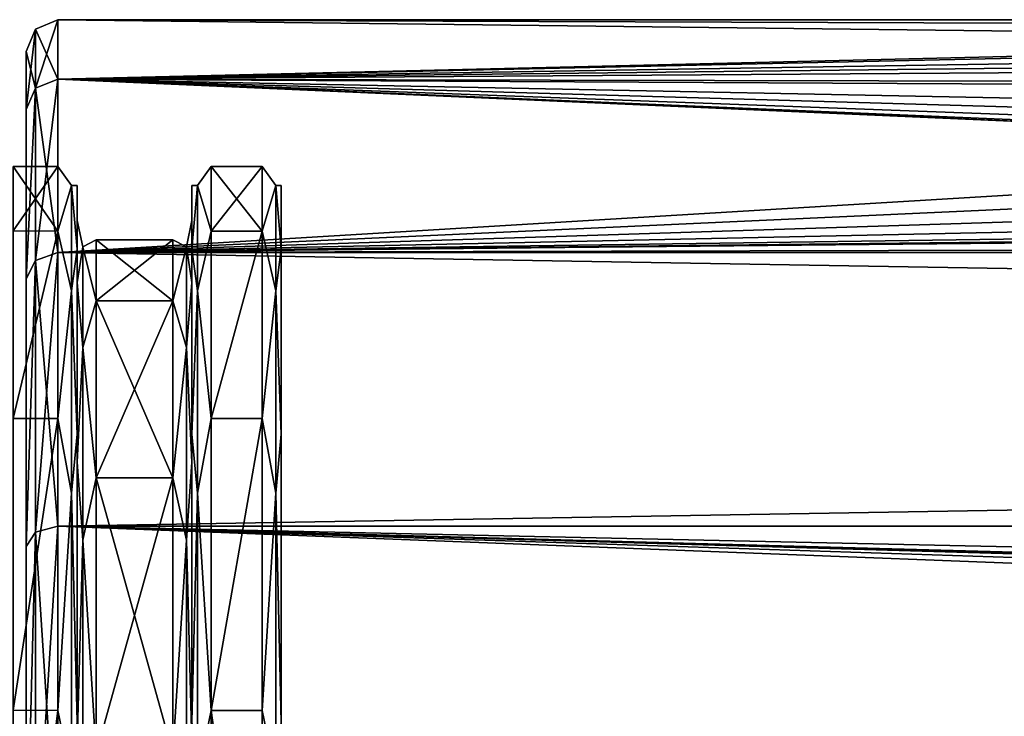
# Model space of a CAD drawing. Header units: metres. Extents: x -150 to 307, y -550 to 84.
# Tile 46 of 256: x -128 to -113, y 12 to 23. Entities that reach past the tile are written whole.
import ezdxf

# ---------------------------------------------------------------- set-up
doc = ezdxf.new("R2010")
doc.units = ezdxf.units.M
doc.layers.add('solid_26006363', color=7, linetype='CONTINUOUS')

msp = doc.modelspace()

# ---------------------------------------------------------------- linework, layer by layer
at = {"layer": 'solid_26006363'}
for points in [[(-127.853554, 21.927824, 6.43859), (-127.5, 22.068336, 6.479857), (-127.5, 23)], [(-127.853554, 22.853554, 0), (-127.5, 23), (-127.5, 22.068336, -6.479855)], [(-127.853554, 21.927824, 6.43859), (-127.5, 23), (-127.853554, 22.853554, 0)], [(-88.578697, 23), (-127.5, 23), (-127.5, 22.068336, 6.479857)], [(-88.42868, 22.926409, 1.838418), (-88.578697, 23), (-127.5, 22.068336, 6.479857)], [(-88.295029, 22.862494, -2.511255), (-127.5, 23), (-88.578697, 23)], [(-88.295029, 22.862494, -2.511255), (-87.578217, 22.528618, -4.632646), (-127.5, 23)], [(-127.5, 22.068336, -6.479855), (-127.5, 23), (-87.578217, 22.528618, -4.632646)], [(-127.853554, 22.853554, 0), (-128, 22.5), (-128, 21.594103, 6.315067)], [(-127.853554, 22.853554, 0), (-127.853554, 21.927824, -6.43859), (-128, 22.5)], [(-127.853554, 21.927824, 6.43859), (-127.853554, 22.853554, 0), (-128, 21.594103, 6.315067)], [(-127.853554, 22.853554, 0), (-127.5, 22.068336, -6.479855), (-127.853554, 21.927824, -6.43859)], [(-87.958252, 22.703939, 3.678468), (-88.42868, 22.926409, 1.838418), (-127.5, 22.068336, 6.479857)], [(-87.153206, 22.338711, 5.475581), (-87.958252, 22.703939, 3.678468), (-127.5, 22.068336, 6.479857)], [(-127.5, 22.068336, -6.479855), (-87.578217, 22.528618, -4.632646), (-86.332825, 21.985415, -6.755856)], [(-128, -21.594101, 6.315068), (-128, 21.594103, 6.315067), (-128, 22.5)], [(-128, -22.5), (-128, -21.594101, 6.315068), (-128, 22.5)], [(-128, 21.594101, -6.315068), (-128, -22.5), (-128, 22.5)], [(-127.853554, 21.927824, -6.43859), (-128, 21.594101, -6.315068), (-128, 22.5)], [(-86.013222, 21.855797, 7.164089), (-87.153206, 22.338711, 5.475581), (-127.5, 22.068336, 6.479857)], [(-127.853554, 19.225632, 12.355564), (-127.5, 19.348827, 12.434744), (-127.5, 22.068336, 6.479857)], [(-127.853554, 19.225632, 12.355564), (-127.5, 22.068336, 6.479857), (-127.853554, 21.927824, 6.43859)], [(-127.853554, 21.927824, -6.43859), (-127.5, 22.068336, -6.479855), (-127.5, 19.348829, -12.434743)], [(-86.013222, 21.855797, 7.164089), (-127.5, 22.068336, 6.479857), (-127.5, 19.348827, 12.434744)], [(-127.5, 22.068336, -6.479855), (-77.987602, 19.894249, -11.542047), (-77.358452, 19.859394, -11.601915)], [(-127.5, 19.348829, -12.434743), (-127.5, 22.068336, -6.479855), (-77.358452, 19.859394, -11.601915)], [(-127.5, 22.068336, -6.479855), (-79.283829, 20.025074, -11.31355), (-77.987602, 19.894249, -11.542047)], [(-127.5, 22.068336, -6.479855), (-81.158112, 20.344267, -10.728971), (-79.283829, 20.025074, -11.31355)], [(-127.5, 22.068336, -6.479855), (-82.866928, 20.768049, -9.883732), (-81.158112, 20.344267, -10.728971)], [(-127.5, 22.068336, -6.479855), (-84.280968, 21.211716, -8.891745), (-82.866928, 20.768049, -9.883732)], [(-127.5, 22.068336, -6.479855), (-86.332825, 21.985415, -6.755856), (-84.280968, 21.211716, -8.891745)], [(-127.853554, 21.927824, 6.43859), (-128, 21.594103, 6.315067), (-128, 18.936674, 12.151123)], [(-127.853554, 19.225632, 12.355564), (-127.853554, 21.927824, 6.43859), (-128, 18.936674, 12.151123)], [(-127.853554, 21.927824, -6.43859), (-128, 18.93664, -12.151176), (-128, 21.594101, -6.315068)], [(-127.853554, 21.927824, -6.43859), (-127.853554, 19.225632, -12.355564), (-128, 18.93664, -12.151176)], [(-127.853554, 21.927824, -6.43859), (-127.5, 19.348829, -12.434743), (-127.853554, 19.225632, -12.355564)], [(-84.566467, 21.309757, 8.654144), (-86.013222, 21.855797, 7.164089), (-127.5, 19.348827, 12.434744)], [(-128, -18.93664, 12.151176), (-128, 18.936674, 12.151123), (-128, 21.594103, 6.315067)], [(-128, -21.594101, 6.315068), (-128, -18.93664, 12.151176), (-128, 21.594103, 6.315067)], [(-128, 21.594101, -6.315068), (-128, -21.594103, -6.315067), (-128, -22.5)], [(-128, 21.594101, -6.315068), (-128, 18.93664, -12.151176), (-128, -21.594103, -6.315067)], [(-82.921135, 20.784927, 9.848186), (-84.566467, 21.309757, 8.654144), (-127.5, 19.348827, 12.434744)], [(-127.5, 20.700001, 0.000012), (-128.199997, 20.700001, 0.000045), (-128.199997, 19.68815, 6.392712)], [(-127.5, 19.687172, 6.395721), (-127.5, 20.700001, 0.000012), (-128.199997, 19.68815, 6.392712)], [(-127.5, 19.68718, -6.395697), (-128.199997, 19.688177, -6.392624), (-128.199997, 20.700001, 0.000045)], [(-127.5, 20.700001, 0.000012), (-127.5, 19.68718, -6.395697), (-128.199997, 20.700001, 0.000045)], [(-81.160103, 20.343721, 10.730006), (-82.921135, 20.784927, 9.848186), (-127.5, 19.348827, 12.434744)], [(-127.287865, 20.402328, -2.933412), (-127.5, 19.68718, -6.395697), (-127.5, 20.700001, 0.000012)], [(-127.287865, 20.402328, 2.933412), (-127.5, 20.700001, 0.000012), (-127.5, 19.687172, 6.395721)], [(-127.287865, 20.402328, 2.933412), (-127.287865, 20.402328, -2.933412), (-127.5, 20.700001, 0.000012)], [(-125.312134, 20.402328, 2.933412), (-125.099998, 19.687172, 6.395721), (-125.099998, 20.700001, 0.000012)], [(-125.312134, 20.402328, -2.933412), (-125.099998, 20.700001, 0.000012), (-125.099998, 19.68718, -6.395697)], [(-125.312134, 20.402328, -2.933412), (-125.312134, 20.402328, 2.933412), (-125.099998, 20.700001, 0.000012)], [(-125.099998, 19.68718, -6.395697), (-124.300003, 20.700001, -0.00006), (-124.300003, 19.687155, -6.395772)], [(-125.099998, 20.700001, 0.000012), (-124.300003, 19.687195, 6.39565), (-124.300003, 20.700001, -0.00006)], [(-125.099998, 19.68718, -6.395697), (-125.099998, 20.700001, 0.000012), (-124.300003, 20.700001, -0.00006)], [(-125.099998, 20.700001, 0.000012), (-125.099998, 19.687172, 6.395721), (-124.300003, 19.687195, 6.39565)], [(-124.087868, 20.402328, -2.933412), (-124.300003, 19.687155, -6.395772), (-124.300003, 20.700001, -0.00006)], [(-124.087868, 20.402328, 2.933412), (-124.300003, 20.700001, -0.00006), (-124.300003, 19.687195, 6.39565)], [(-124.087868, 20.402328, -2.933412), (-124.300003, 20.700001, -0.00006), (-124.087868, 20.402328, 2.933412)], [(-127.287865, 20.402328, -2.933412), (-127.287865, 18.749454, -8.562589), (-127.5, 19.68718, -6.395697)], [(-127.287865, 18.749454, 8.562589), (-127.287865, 20.402328, 2.933412), (-127.5, 19.687172, 6.395721)], [(-127.287865, 20.402328, 2.933412), (-127.199997, 19.401943, 6.302484), (-127.199997, 20.4, 0.000081)], [(-127.287865, 18.749454, 8.562589), (-127.199997, 19.401943, 6.302484), (-127.287865, 20.402328, 2.933412)], [(-127.287865, 20.402328, -2.933412), (-127.199997, 20.4, 0.000081), (-127.199997, 19.401993, -6.302332)], [(-127.287865, 20.402328, 2.933412), (-127.199997, 20.4, 0.000081), (-127.287865, 20.402328, -2.933412)], [(-127.287865, 20.402328, -2.933412), (-127.199997, 19.401993, -6.302332), (-127.287865, 18.749454, -8.562589)], [(-127.199997, 18.879957, 6.129164), (-127.199997, 20.4, 0.000081), (-127.199997, 19.401943, 6.302484)], [(-127.199997, 18.87962, -6.130201), (-127.199997, 19.401993, -6.302332), (-127.199997, 20.4, 0.000081)], [(-127.199997, 19.85, -0.000547), (-127.199997, 18.87962, -6.130201), (-127.199997, 20.4, 0.000081)], [(-127.199997, 18.879957, 6.129164), (-127.199997, 19.85, -0.000547), (-127.199997, 20.4, 0.000081)], [(-125.312134, 20.402328, -2.933412), (-125.400002, 19.401993, -6.302332), (-125.400002, 20.4, 0.000081)], [(-125.312134, 18.749454, -8.562589), (-125.400002, 19.401993, -6.302332), (-125.312134, 20.402328, -2.933412)], [(-125.312134, 20.402328, 2.933412), (-125.400002, 20.4, 0.000081), (-125.400002, 19.401943, 6.302484)], [(-125.312134, 20.402328, -2.933412), (-125.400002, 20.4, 0.000081), (-125.312134, 20.402328, 2.933412)], [(-125.312134, 20.402328, 2.933412), (-125.400002, 19.401943, 6.302484), (-125.312134, 18.749454, 8.562589)], [(-125.400002, 19.85, 0.000116), (-125.400002, 20.4, 0.000081), (-125.400002, 19.401993, -6.302332)], [(-125.400002, 18.87978, 6.129708), (-125.400002, 19.401943, 6.302484), (-125.400002, 20.4, 0.000081)], [(-125.400002, 19.85, 0.000116), (-125.400002, 18.87978, 6.129708), (-125.400002, 20.4, 0.000081)], [(-125.312134, 20.402328, 2.933412), (-125.312134, 18.749454, 8.562589), (-125.099998, 19.687172, 6.395721)], [(-125.312134, 18.749454, -8.562589), (-125.312134, 20.402328, -2.933412), (-125.099998, 19.68718, -6.395697)], [(-124.087868, 18.749453, -8.562589), (-124.300003, 19.687155, -6.395772), (-124.087868, 20.402328, -2.933412)], [(-124.087868, 20.402328, 2.933412), (-124.300003, 19.687195, 6.39565), (-124.087868, 18.749453, 8.562589)], [(-124.087868, 20.402328, 2.933412), (-124, 19.402067, 6.302104), (-124, 20.4, -0.000381)], [(-124.087868, 20.402328, 2.933412), (-124.087868, 18.749453, 8.562589), (-124, 19.402067, 6.302104)], [(-124.087868, 20.402328, -2.933412), (-124, 20.4, -0.000381), (-124, 19.401833, -6.302826)], [(-124.087868, 20.402328, -2.933412), (-124.087868, 20.402328, 2.933412), (-124, 20.4, -0.000381)], [(-124.087868, 18.749453, -8.562589), (-124.087868, 20.402328, -2.933412), (-124, 19.401833, -6.302826)], [(-124, 20.4, -0.000381), (-124, -20.4, 0.000381), (-124, -19.402067, -6.302104)], [(-124, 19.401833, -6.302826), (-124, 20.4, -0.000381), (-124, -19.402067, -6.302104)], [(-124, 20.4, -0.000381), (-124, 19.402067, 6.302104), (-124, -20.4, 0.000381)], [(-79.337196, 20.029648, 11.305451), (-81.160103, 20.343721, 10.730006), (-127.5, 19.348827, 12.434744)], [(-78.044403, 19.897879, 11.535788), (-79.337196, 20.029648, 11.305451), (-127.5, 19.348827, 12.434744)], [(-77.480698, 19.865028, 11.592267), (-78.044403, 19.897879, 11.535788), (-127.5, 19.348827, 12.434744)], [(-75.584984, 19.861778, 11.597836), (-77.480698, 19.865028, 11.592267), (-127.5, 19.348827, 12.434744)], [(77.415016, 19.861778, 11.597836), (-127.5, 19.348827, 12.434744), (127.5, 19.348829, 12.434743)], [(77.415016, 19.861778, 11.597836), (-75.584984, 19.861778, 11.597836), (-127.5, 19.348827, 12.434744)], [(-127.5, 19.348829, -12.434743), (-77.358452, 19.859394, -11.601915), (127.5, 19.348827, -12.434744)], [(-127.112137, 19.437984, -2.79476), (-127.199997, 18.87962, -6.130201), (-127.199997, 19.85, -0.000547)], [(-127.112137, 19.437984, 2.79476), (-127.199997, 19.85, -0.000547), (-127.199997, 18.879957, 6.129164)], [(-127.112137, 19.437984, 2.79476), (-127.112137, 19.437984, -2.79476), (-127.199997, 19.85, -0.000547)], [(-125.487869, 19.437984, 2.79476), (-125.400002, 18.87978, 6.129708), (-125.400002, 19.85, 0.000116)], [(-125.487869, 19.437984, -2.79476), (-125.400002, 19.85, 0.000116), (-125.400002, 18.87985, -6.12949)], [(-125.487869, 19.437984, 2.79476), (-125.400002, 19.85, 0.000116), (-125.487869, 19.437984, -2.79476)], [(-125.400002, 18.87985, -6.12949), (-125.400002, 19.85, 0.000116), (-125.400002, 19.401993, -6.302332)], [(-127.5, 19.68718, -6.395697), (-128.199997, 16.75091, -12.161292), (-128.199997, 19.688177, -6.392624)], [(-127.5, 19.687172, 6.395721), (-128.199997, 19.68815, 6.392712), (-128.199997, 16.750858, 12.161364)], [(-127.5, 19.68718, -6.395697), (-127.5, 16.747065, -12.166586), (-128.199997, 16.75091, -12.161292)], [(-127.5, 16.747051, 12.166605), (-127.5, 19.687172, 6.395721), (-128.199997, 16.750858, 12.161364)], [(-127.287865, 18.749454, -8.562589), (-127.5, 16.747065, -12.166586), (-127.5, 19.68718, -6.395697)], [(-127.287865, 18.749454, 8.562589), (-127.5, 19.687172, 6.395721), (-127.5, 16.747051, 12.166605)], [(-125.312134, 18.749454, -8.562589), (-125.099998, 19.68718, -6.395697), (-125.099998, 16.747065, -12.166586)], [(-125.312134, 18.749454, 8.562589), (-125.099998, 16.747051, 12.166605), (-125.099998, 19.687172, 6.395721)], [(-125.099998, 16.747051, 12.166605), (-124.300003, 16.747087, 12.166554), (-124.300003, 19.687195, 6.39565)], [(-125.099998, 19.687172, 6.395721), (-125.099998, 16.747051, 12.166605), (-124.300003, 19.687195, 6.39565)], [(-125.099998, 16.747065, -12.166586), (-125.099998, 19.68718, -6.395697), (-124.300003, 19.687155, -6.395772)], [(-125.099998, 16.747065, -12.166586), (-124.300003, 19.687155, -6.395772), (-124.300003, 16.747023, -12.166645)], [(-124.087868, 18.749453, 8.562589), (-124.300003, 19.687195, 6.39565), (-124.300003, 16.747087, 12.166554)], [(-124.087868, 18.749453, -8.562589), (-124.300003, 16.747023, -12.166645), (-124.300003, 19.687155, -6.395772)], [(-127.112137, 19.437984, 2.79476), (-126.900002, 18.594435, 6.037344), (-126.900002, 19.549999, -0.000216)], [(-127.112137, 19.437984, -2.79476), (-126.900002, 19.549999, -0.000216), (-126.900002, 18.594297, -6.037765)], [(-127.112137, 19.437984, 2.79476), (-126.900002, 19.549999, -0.000216), (-127.112137, 19.437984, -2.79476)], [(-126.900002, 19.549999, -0.000216), (-125.699997, 19.549999, 0.000045), (-125.699997, 18.594389, -6.037484)], [(-126.900002, 18.594297, -6.037765), (-126.900002, 19.549999, -0.000216), (-125.699997, 18.594389, -6.037484)], [(-126.900002, 18.594435, 6.037344), (-125.699997, 18.59436, 6.037571), (-125.699997, 19.549999, 0.000045)], [(-126.900002, 19.549999, -0.000216), (-126.900002, 18.594435, 6.037344), (-125.699997, 19.549999, 0.000045)], [(-125.487869, 19.437984, -2.79476), (-125.699997, 18.594389, -6.037484), (-125.699997, 19.549999, 0.000045)], [(-125.487869, 19.437984, 2.79476), (-125.699997, 19.549999, 0.000045), (-125.699997, 18.59436, 6.037571)], [(-125.487869, 19.437984, 2.79476), (-125.487869, 19.437984, -2.79476), (-125.699997, 19.549999, 0.000045)], [(-127.853554, 19.225632, -12.355564), (-127.5, 19.348829, -12.434743), (-127.5, 15.061794, -17.382242)], [(-127.853554, 14.965895, 17.271563), (-127.5, 15.061792, 17.382244), (-127.5, 19.348827, 12.434744)], [(-127.853554, 14.965895, 17.271563), (-127.5, 19.348827, 12.434744), (-127.853554, 19.225632, 12.355564)], [(-127.5, 15.061792, 17.382244), (127.5, 15.061794, 17.382242), (127.5, 19.348829, 12.434743)], [(-127.5, 19.348827, 12.434744), (-127.5, 15.061792, 17.382244), (127.5, 19.348829, 12.434743)], [(-127.5, 19.348829, -12.434743), (127.5, 19.348827, -12.434744), (127.5, 15.061793, -17.382244)], [(-127.5, 15.061794, -17.382242), (-127.5, 19.348829, -12.434743), (127.5, 15.061793, -17.382244)], [(-127.287865, 18.749454, -8.562589), (-127.199997, 19.401993, -6.302332), (-127.199997, 16.504126, -11.99024)], [(-127.287865, 18.749454, 8.562589), (-127.199997, 16.504036, 11.990364), (-127.199997, 19.401943, 6.302484)], [(-127.112137, 19.437984, -2.79476), (-127.112137, 17.863235, -8.157866), (-127.199997, 18.87962, -6.130201)], [(-127.112137, 17.863235, 8.157866), (-127.112137, 19.437984, 2.79476), (-127.199997, 18.879957, 6.129164)], [(-127.199997, 16.062344, -11.662592), (-127.199997, 16.504126, -11.99024), (-127.199997, 19.401993, -6.302332)], [(-127.199997, 18.87962, -6.130201), (-127.199997, 16.062344, -11.662592), (-127.199997, 19.401993, -6.302332)], [(-127.199997, 16.062962, 11.661742), (-127.199997, 19.401943, 6.302484), (-127.199997, 16.504036, 11.990364)], [(-127.199997, 16.062962, 11.661742), (-127.199997, 18.879957, 6.129164), (-127.199997, 19.401943, 6.302484)], [(-127.112137, 17.863235, 8.157866), (-126.900002, 18.594435, 6.037344), (-127.112137, 19.437984, 2.79476)], [(-127.112137, 19.437984, -2.79476), (-126.900002, 18.594297, -6.037765), (-127.112137, 17.863235, -8.157866)], [(-125.487869, 19.437984, -2.79476), (-125.487869, 17.863234, -8.157866), (-125.699997, 18.594389, -6.037484)], [(-125.487869, 17.863234, 8.157866), (-125.487869, 19.437984, 2.79476), (-125.699997, 18.59436, 6.037571)], [(-125.487869, 17.863234, 8.157866), (-125.400002, 18.87978, 6.129708), (-125.487869, 19.437984, 2.79476)], [(-125.487869, 19.437984, -2.79476), (-125.400002, 18.87985, -6.12949), (-125.487869, 17.863234, -8.157866)], [(-125.400002, 16.062822, -11.661934), (-125.400002, 19.401993, -6.302332), (-125.400002, 16.504126, -11.99024)], [(-125.312134, 18.749454, -8.562589), (-125.400002, 16.504126, -11.99024), (-125.400002, 19.401993, -6.302332)], [(-125.400002, 16.062822, -11.661934), (-125.400002, 18.87985, -6.12949), (-125.400002, 19.401993, -6.302332)], [(-125.400002, 16.062693, 11.662113), (-125.400002, 16.504036, 11.990364), (-125.400002, 19.401943, 6.302484)], [(-125.312134, 18.749454, 8.562589), (-125.400002, 19.401943, 6.302484), (-125.400002, 16.504036, 11.990364)], [(-125.400002, 18.87978, 6.129708), (-125.400002, 16.062693, 11.662113), (-125.400002, 19.401943, 6.302484)], [(-124.087868, 18.749453, 8.562589), (-124, 16.504221, 11.990109), (-124, 19.402067, 6.302104)], [(-124.087868, 18.749453, -8.562589), (-124, 19.401833, -6.302826), (-124, 16.503796, -11.990692)], [(-124, 19.402067, 6.302104), (-124, -19.401833, 6.302826), (-124, -20.4, 0.000381)], [(-124, 19.402067, 6.302104), (-124, 16.504221, 11.990109), (-124, -19.401833, 6.302826)], [(-124, 19.401833, -6.302826), (-124, -19.402067, -6.302104), (-124, -16.504221, -11.990109)], [(-124, 16.503796, -11.990692), (-124, 19.401833, -6.302826), (-124, -16.504221, -11.990109)], [(-127.853554, 19.225632, 12.355564), (-128, 18.936674, 12.151123), (-128, 14.744518, 16.994703)], [(-127.853554, 14.965895, 17.271563), (-127.853554, 19.225632, 12.355564), (-128, 14.744518, 16.994703)], [(-127.853554, 19.225632, -12.355564), (-128, 14.744483, -16.994734), (-128, 18.93664, -12.151176)], [(-127.853554, 19.225632, -12.355564), (-127.853554, 14.965895, -17.271563), (-128, 14.744483, -16.994734)], [(-127.853554, 19.225632, -12.355564), (-127.5, 15.061794, -17.382242), (-127.853554, 14.965895, -17.271563)], [(-128, -14.744483, 16.994734), (-128, 14.744518, 16.994703), (-128, 18.936674, 12.151123)], [(-128, -18.93664, 12.151176), (-128, -14.744483, 16.994734), (-128, 18.936674, 12.151123)], [(-128, 18.93664, -12.151176), (-128, -18.936674, -12.151123), (-128, -21.594103, -6.315067)], [(-128, 18.93664, -12.151176), (-128, 14.744483, -16.994734), (-128, -18.936674, -12.151123)], [(-127.112137, 17.863235, 8.157866), (-127.199997, 18.879957, 6.129164), (-127.199997, 16.062962, 11.661742)], [(-127.112137, 17.863235, -8.157866), (-127.199997, 16.062344, -11.662592), (-127.199997, 18.87962, -6.130201)], [(-125.487869, 17.863234, -8.157866), (-125.400002, 18.87985, -6.12949), (-125.400002, 16.062822, -11.661934)], [(-125.487869, 17.863234, 8.157866), (-125.400002, 16.062693, 11.662113), (-125.400002, 18.87978, 6.129708)], [(-127.287865, 18.749454, -8.562589), (-127.287865, 15.577609, -13.498075), (-127.5, 16.747065, -12.166586)], [(-127.287865, 15.577609, 13.498075), (-127.287865, 18.749454, 8.562589), (-127.5, 16.747051, 12.166605)], [(-127.287865, 15.577609, 13.498075), (-127.199997, 16.504036, 11.990364), (-127.287865, 18.749454, 8.562589)], [(-127.287865, 18.749454, -8.562589), (-127.199997, 16.504126, -11.99024), (-127.287865, 15.577609, -13.498075)], [(-125.312134, 15.577609, -13.498075), (-125.400002, 16.504126, -11.99024), (-125.312134, 18.749454, -8.562589)], [(-125.312134, 18.749454, 8.562589), (-125.400002, 16.504036, 11.990364), (-125.312134, 15.577609, 13.498075)], [(-125.312134, 18.749454, 8.562589), (-125.312134, 15.577609, 13.498075), (-125.099998, 16.747051, 12.166605)], [(-125.312134, 15.577609, -13.498075), (-125.312134, 18.749454, -8.562589), (-125.099998, 16.747065, -12.166586)], [(-124.087868, 15.577608, -13.498075), (-124.300003, 16.747023, -12.166645), (-124.087868, 18.749453, -8.562589)], [(-124.087868, 18.749453, 8.562589), (-124.300003, 16.747087, 12.166554), (-124.087868, 15.577608, 13.498075)], [(-124.087868, 18.749453, 8.562589), (-124.087868, 15.577608, 13.498075), (-124, 16.504221, 11.990109)], [(-124.087868, 15.577608, -13.498075), (-124.087868, 18.749453, -8.562589), (-124, 16.503796, -11.990692)], [(-127.112137, 17.863235, 8.157866), (-126.900002, 15.82036, 11.485587), (-126.900002, 18.594435, 6.037344)], [(-127.112137, 17.863235, -8.157866), (-126.900002, 18.594297, -6.037765), (-126.900002, 15.820111, -11.485929)], [(-126.900002, 18.594435, 6.037344), (-126.900002, 15.82036, 11.485587), (-125.699997, 18.59436, 6.037571)], [(-126.900002, 18.594297, -6.037765), (-125.699997, 18.594389, -6.037484), (-125.699997, 15.820295, -11.485676)], [(-126.900002, 15.82036, 11.485587), (-125.699997, 15.820244, 11.485747), (-125.699997, 18.59436, 6.037571)], [(-126.900002, 15.820111, -11.485929), (-126.900002, 18.594297, -6.037765), (-125.699997, 15.820295, -11.485676)], [(-125.487869, 17.863234, -8.157866), (-125.699997, 15.820295, -11.485676), (-125.699997, 18.594389, -6.037484)], [(-125.487869, 17.863234, 8.157866), (-125.699997, 18.59436, 6.037571), (-125.699997, 15.820244, 11.485747)], [(-127.112137, 17.863235, -8.157866), (-127.112137, 14.841311, -12.860069), (-127.199997, 16.062344, -11.662592)], [(-127.112137, 14.841311, 12.860069), (-127.112137, 17.863235, 8.157866), (-127.199997, 16.062962, 11.661742)], [(-127.112137, 14.841311, 12.860069), (-126.900002, 15.82036, 11.485587), (-127.112137, 17.863235, 8.157866)], [(-127.112137, 17.863235, -8.157866), (-126.900002, 15.820111, -11.485929), (-127.112137, 14.841311, -12.860069)], [(-125.487869, 17.863234, -8.157866), (-125.487869, 14.841311, -12.860069), (-125.699997, 15.820295, -11.485676)], [(-125.487869, 14.841311, 12.860069), (-125.487869, 17.863234, 8.157866), (-125.699997, 15.820244, 11.485747)], [(-125.487869, 14.841311, 12.860069), (-125.400002, 16.062693, 11.662113), (-125.487869, 17.863234, 8.157866)], [(-125.487869, 17.863234, -8.157866), (-125.400002, 16.062822, -11.661934), (-125.487869, 14.841311, -12.860069)], [(-127.5, 16.747065, -12.166586), (-128.199997, 12.17732, -16.739262), (-128.199997, 16.75091, -12.161292)], [(-127.5, 16.747051, 12.166605), (-128.199997, 16.750858, 12.161364), (-128.199997, 12.177239, 16.739321)], [(-127.5, 16.747065, -12.166586), (-127.5, 12.169675, -16.74482), (-128.199997, 12.17732, -16.739262)], [(-127.5, 12.169649, 16.744839), (-127.5, 16.747051, 12.166605), (-128.199997, 12.177239, 16.739321)], [(-127.287865, 15.577609, -13.498075), (-127.5, 12.169675, -16.74482), (-127.5, 16.747065, -12.166586)], [(-127.287865, 15.577609, 13.498075), (-127.5, 16.747051, 12.166605), (-127.5, 12.169649, 16.744839)], [(-125.312134, 15.577609, -13.498075), (-125.099998, 16.747065, -12.166586), (-125.099998, 12.169675, -16.74482)], [(-125.312134, 15.577609, 13.498075), (-125.099998, 12.169649, 16.744839), (-125.099998, 16.747051, 12.166605)], [(-125.099998, 12.169649, 16.744839), (-124.300003, 12.169714, 16.744793), (-124.300003, 16.747087, 12.166554)], [(-125.099998, 16.747051, 12.166605), (-125.099998, 12.169649, 16.744839), (-124.300003, 16.747087, 12.166554)], [(-125.099998, 12.169675, -16.74482), (-125.099998, 16.747065, -12.166586), (-124.300003, 16.747023, -12.166645)], [(-125.099998, 12.169675, -16.74482), (-124.300003, 16.747023, -12.166645), (-124.300003, 12.169588, -16.744884)], [(-124.087868, 15.577608, 13.498075), (-124.300003, 16.747087, 12.166554), (-124.300003, 12.169714, 16.744793)], [(-124.087868, 15.577608, -13.498075), (-124.300003, 12.169588, -16.744884), (-124.300003, 16.747023, -12.166645)], [(-127.287865, 15.577609, -13.498075), (-127.199997, 16.504126, -11.99024), (-127.199997, 11.99208, -16.502829)], [(-127.287865, 15.577609, 13.498075), (-127.199997, 11.991952, 16.502922), (-127.199997, 16.504036, 11.990364)], [(-127.199997, 11.675284, -16.05315), (-127.199997, 11.99208, -16.502829), (-127.199997, 16.504126, -11.99024)], [(-127.199997, 16.062344, -11.662592), (-127.199997, 11.675284, -16.05315), (-127.199997, 16.504126, -11.99024)], [(-127.199997, 11.676162, 16.052513), (-127.199997, 16.504036, 11.990364), (-127.199997, 11.991952, 16.502922)], [(-127.199997, 11.676162, 16.052513), (-127.199997, 16.062962, 11.661742), (-127.199997, 16.504036, 11.990364)], [(-125.400002, 11.676038, -16.052605), (-125.400002, 16.504126, -11.99024), (-125.400002, 11.99208, -16.502829)], [(-125.312134, 15.577609, -13.498075), (-125.400002, 11.99208, -16.502829), (-125.400002, 16.504126, -11.99024)], [(-125.400002, 11.676038, -16.052605), (-125.400002, 16.062822, -11.661934), (-125.400002, 16.504126, -11.99024)], [(-125.400002, 11.675852, 16.052738), (-125.400002, 11.991952, 16.502922), (-125.400002, 16.504036, 11.990364)], [(-125.312134, 15.577609, 13.498075), (-125.400002, 16.504036, 11.990364), (-125.400002, 11.991952, 16.502922)], [(-125.400002, 16.062693, 11.662113), (-125.400002, 11.675852, 16.052738), (-125.400002, 16.504036, 11.990364)], [(-124.087868, 15.577608, 13.498075), (-124, 11.992166, 16.502766), (-124, 16.504221, 11.990109)], [(-124.087868, 15.577608, -13.498075), (-124, 16.503796, -11.990692), (-124, 11.991564, -16.503202)], [(-124, 16.504221, 11.990109), (-124, -16.503796, 11.990692), (-124, -19.401833, 6.302826)], [(-124, 16.504221, 11.990109), (-124, 11.992166, 16.502766), (-124, -16.503796, 11.990692)], [(-124, 16.503796, -11.990692), (-124, -16.504221, -11.990109), (-124, -11.992166, -16.502766)], [(-124, 11.991564, -16.503202), (-124, 16.503796, -11.990692), (-124, -11.992166, -16.502766)], [(-127.112137, 14.841311, 12.860069), (-127.199997, 16.062962, 11.661742), (-127.199997, 11.676162, 16.052513)], [(-127.112137, 14.841311, -12.860069), (-127.199997, 11.675284, -16.05315), (-127.199997, 16.062344, -11.662592)], [(-125.487869, 14.841311, -12.860069), (-125.400002, 16.062822, -11.661934), (-125.400002, 11.676038, -16.052605)], [(-125.487869, 14.841311, 12.860069), (-125.400002, 11.675852, 16.052738), (-125.400002, 16.062693, 11.662113)], [(-127.112137, 14.841311, 12.860069), (-126.900002, 11.500857, 15.809262), (-126.900002, 15.82036, 11.485587)], [(-127.112137, 14.841311, -12.860069), (-126.900002, 15.820111, -11.485929), (-126.900002, 11.500469, -15.809546)], [(-126.900002, 15.82036, 11.485587), (-126.900002, 11.500857, 15.809262), (-125.699997, 15.820244, 11.485747)], [(-126.900002, 15.820111, -11.485929), (-125.699997, 15.820295, -11.485676), (-125.699997, 11.500782, -15.809317)], [(-126.900002, 11.500857, 15.809262), (-125.699997, 11.500702, 15.809376), (-125.699997, 15.820244, 11.485747)], [(-126.900002, 11.500469, -15.809546), (-126.900002, 15.820111, -11.485929), (-125.699997, 11.500782, -15.809317)], [(-125.487869, 14.841311, -12.860069), (-125.699997, 11.500782, -15.809317), (-125.699997, 15.820295, -11.485676)], [(-125.487869, 14.841311, 12.860069), (-125.699997, 15.820244, 11.485747), (-125.699997, 11.500702, 15.809376)], [(-127.287865, 15.577609, -13.498075), (-127.287865, 11.143759, -17.340027), (-127.5, 12.169675, -16.74482)], [(-127.287865, 11.143759, 17.340027), (-127.287865, 15.577609, 13.498075), (-127.5, 12.169649, 16.744839)], [(-127.287865, 11.143759, 17.340027), (-127.199997, 11.991952, 16.502922), (-127.287865, 15.577609, 13.498075)], [(-127.287865, 15.577609, -13.498075), (-127.199997, 11.99208, -16.502829), (-127.287865, 11.143759, -17.340027)], [(-125.312134, 11.143759, -17.340027), (-125.400002, 11.99208, -16.502829), (-125.312134, 15.577609, -13.498075)], [(-125.312134, 15.577609, 13.498075), (-125.400002, 11.991952, 16.502922), (-125.312134, 11.143759, 17.340027)], [(-125.312134, 15.577609, 13.498075), (-125.312134, 11.143759, 17.340027), (-125.099998, 12.169649, 16.744839)], [(-125.312134, 11.143759, -17.340027), (-125.312134, 15.577609, -13.498075), (-125.099998, 12.169675, -16.74482)], [(-124.087868, 11.143759, -17.340027), (-124.300003, 12.169588, -16.744884), (-124.087868, 15.577608, -13.498075)], [(-124.087868, 15.577608, 13.498075), (-124.300003, 12.169714, 16.744793), (-124.087868, 11.143759, 17.340027)], [(-124.087868, 15.577608, 13.498075), (-124.087868, 11.143759, 17.340027), (-124, 11.992166, 16.502766)], [(-124.087868, 11.143759, -17.340027), (-124.087868, 15.577608, -13.498075), (-124, 11.991564, -16.503202)], [(-127.853554, 14.965895, -17.271563), (-127.5, 15.061794, -17.382242), (-127.5, 9.554543, -20.921537)], [(-127.853554, 9.49371, 20.788322), (-127.5, 9.554543, 20.921537), (-127.5, 15.061792, 17.382244)], [(-127.853554, 9.49371, 20.788322), (-127.5, 15.061792, 17.382244), (-127.853554, 14.965895, 17.271563)], [(-127.5, 9.554543, 20.921537), (0.43163, 11.598678, 19.861286), (127.5, 15.061794, 17.382242)], [(-127.5, 15.061792, 17.382244), (-127.5, 9.554543, 20.921537), (127.5, 15.061794, 17.382242)], [(-127.5, 15.061794, -17.382242), (-3.869266, 11.00829, -20.194492), (-5.54007, 10.325371, -20.55205)], [(-127.5, 9.554543, -20.921537), (-127.5, 15.061794, -17.382242), (-5.54007, 10.325371, -20.55205)], [(-127.5, 15.061794, -17.382242), (-2.162244, 11.434217, -19.956419), (-3.869266, 11.00829, -20.194492)], [(-127.5, 15.061794, -17.382242), (-1.514242, 11.530175, -19.901133), (-2.162244, 11.434217, -19.956419)], [(-127.5, 15.061794, -17.382242), (-0.427366, 11.61573, -19.851318), (-1.514242, 11.530175, -19.901133)], [(-127.5, 15.061794, -17.382242), (127.5, 9.554543, -20.921537), (-0.427366, 11.61573, -19.851318)], [(-127.5, 15.061794, -17.382242), (127.5, 15.061793, -17.382244), (127.5, 9.554543, -20.921537)], [(-127.853554, 14.965895, 17.271563), (-128, 14.744518, 16.994703), (-128, 9.351008, 20.464508)], [(-127.853554, 9.49371, 20.788322), (-127.853554, 14.965895, 17.271563), (-128, 9.351008, 20.464508)], [(-127.853554, 14.965895, -17.271563), (-128, 9.350961, -20.464529), (-128, 14.744483, -16.994734)], [(-127.853554, 14.965895, -17.271563), (-127.853554, 9.49371, -20.788322), (-128, 9.350961, -20.464529)], [(-127.853554, 14.965895, -17.271563), (-127.5, 9.554543, -20.921537), (-127.853554, 9.49371, -20.788322)], [(-127.112137, 14.841311, -12.860069), (-127.112137, 10.617034, -16.520428), (-127.199997, 11.675284, -16.05315)], [(-127.112137, 10.617034, 16.520428), (-127.112137, 14.841311, 12.860069), (-127.199997, 11.676162, 16.052513)], [(-127.112137, 10.617034, 16.520428), (-126.900002, 11.500857, 15.809262), (-127.112137, 14.841311, 12.860069)], [(-127.112137, 14.841311, -12.860069), (-126.900002, 11.500469, -15.809546), (-127.112137, 10.617034, -16.520428)], [(-125.487869, 14.841311, -12.860069), (-125.487869, 10.617034, -16.520428), (-125.699997, 11.500782, -15.809317)], [(-125.487869, 10.617034, 16.520428), (-125.487869, 14.841311, 12.860069), (-125.699997, 11.500702, 15.809376)], [(-125.487869, 10.617034, 16.520428), (-125.400002, 11.675852, 16.052738), (-125.487869, 14.841311, 12.860069)], [(-125.487869, 14.841311, -12.860069), (-125.400002, 11.676038, -16.052605), (-125.487869, 10.617034, -16.520428)], [(-128, -9.350961, 20.464529), (-128, 9.351008, 20.464508), (-128, 14.744518, 16.994703)], [(-128, -14.744483, 16.994734), (-128, -9.350961, 20.464529), (-128, 14.744518, 16.994703)], [(-128, 14.744483, -16.994734), (-128, -14.744518, -16.994703), (-128, -18.936674, -12.151123)], [(-128, 14.744483, -16.994734), (-128, 9.350961, -20.464529), (-128, -14.744518, -16.994703)], [(-127.5, 12.169675, -16.74482), (-128.199997, 6.413888, -19.681261), (-128.199997, 12.17732, -16.739262)], [(-127.5, 12.169649, 16.744839), (-128.199997, 12.177239, 16.739321), (-128.199997, 6.413818, 19.681284)], [(-127.5, 12.169675, -16.74482), (-127.5, 6.400923, -19.685482), (-128.199997, 6.413888, -19.681261)], [(-127.5, 6.400903, 19.685488), (-127.5, 12.169649, 16.744839), (-128.199997, 6.413818, 19.681284)], [(-127.287865, 11.143759, -17.340027), (-127.5, 6.400923, -19.685482), (-127.5, 12.169675, -16.74482)], [(-127.287865, 11.143759, 17.340027), (-127.5, 12.169649, 16.744839), (-127.5, 6.400903, 19.685488)], [(-125.312134, 11.143759, -17.340027), (-125.099998, 12.169675, -16.74482), (-125.099998, 6.400923, -19.685482)], [(-125.312134, 11.143759, 17.340027), (-125.099998, 6.400903, 19.685488), (-125.099998, 12.169649, 16.744839)], [(-125.099998, 12.169649, 16.744839), (-124.300003, 6.400966, 19.685467), (-124.300003, 12.169714, 16.744793)], [(-125.099998, 12.169675, -16.74482), (-124.300003, 12.169588, -16.744884), (-124.300003, 6.400867, -19.685499)], [(-125.099998, 6.400923, -19.685482), (-125.099998, 12.169675, -16.74482), (-124.300003, 6.400867, -19.685499)], [(-125.099998, 12.169649, 16.744839), (-125.099998, 6.400903, 19.685488), (-124.300003, 6.400966, 19.685467)], [(-124.087868, 11.143759, 17.340027), (-124.300003, 12.169714, 16.744793), (-124.300003, 6.400966, 19.685467)], [(-124.087868, 11.143759, -17.340027), (-124.300003, 6.400867, -19.685499), (-124.300003, 12.169588, -16.744884)]]:
    msp.add_3dface(points, dxfattribs=at)

doc.saveas('drawing.dxf')
